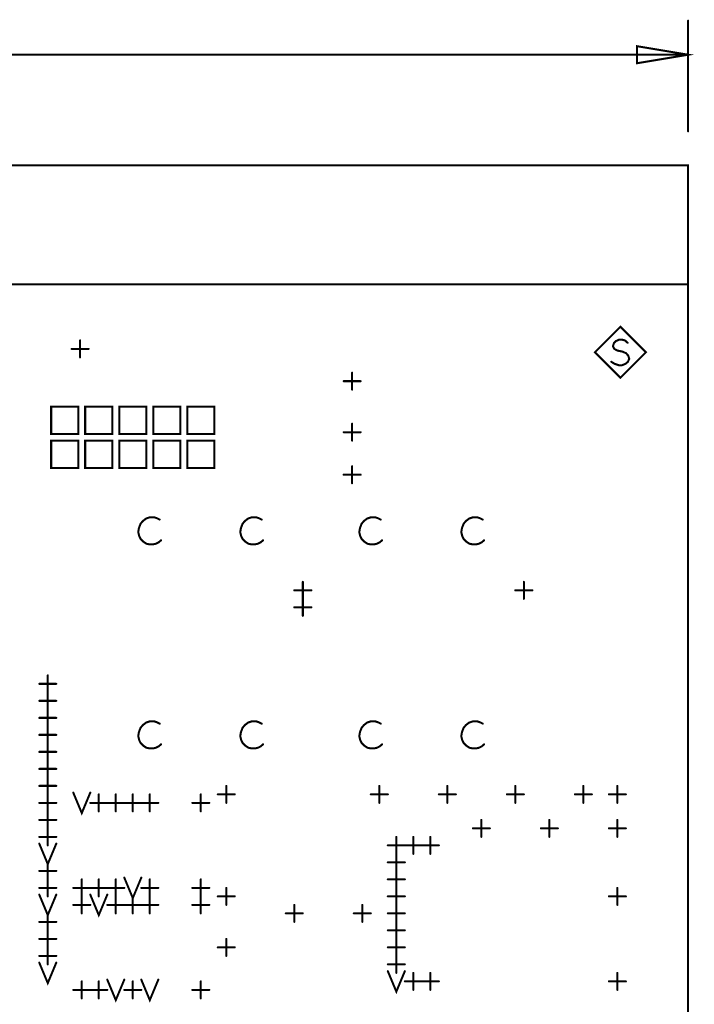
# Model space of a CAD drawing. Extents: x 28 to 61, y 24.9 to 46.
# Tile 46 of 86: x 43.5 to 45.5, y 32 to 34.9. Entities that reach past the tile are written whole.
import ezdxf

# ---------------------------------------------------------------- set-up
doc = ezdxf.new("R2010")
doc.units = 0
doc.layers.add('1', color=2, linetype='CONTINUOUS')

msp = doc.modelspace()

# ---------------------------------------------------------------- linework, layer by layer
at = {"layer": '1', "const_width": 0.003}
for points in [[(45.5145, 34.935, 1), (45.5115, 34.935, 1)], [(45.5145, 34.835, 1), (45.5115, 34.835, 1)], [(45.3645, 34.81, 1), (45.3615, 34.81, 1)], [(45.3645, 34.81, 1), (45.3615, 34.81, 1)], [(45.5145, 34.61, 1), (45.5115, 34.61, 1)], [(45.5145, 34.16, 1), (45.5115, 34.16, 1)], [(43.7265, 33.995, 1), (43.7235, 33.995, 1)], [(43.7015, 33.97, 1), (43.6985, 33.97, 1)], [(43.7515, 33.97, 1), (43.7485, 33.97, 1)], [(45.3365, 33.988, 1), (45.3335, 33.988, 1)], [(43.7265, 33.945, 1), (43.7235, 33.945, 1)], [(45.2885, 33.932, 1), (45.2855, 33.932, 1)], [(45.3905, 33.96, 1), (45.3875, 33.96, 1)], [(45.3905, 33.96, 1), (45.3875, 33.96, 1)], [(44.5015, 33.875, 1), (44.4985, 33.875, 1)], [(44.5265, 33.9, 1), (44.5235, 33.9, 1)], [(44.5515, 33.875, 1), (44.5485, 33.875, 1)], [(44.5265, 33.85, 1), (44.5235, 33.85, 1)], [(44.5265, 33.75, 1), (44.5235, 33.75, 1)], [(43.6415, 33.72, 1), (43.6385, 33.72, 1)], [(43.6415, 33.72, 1), (43.6385, 33.72, 1)], [(43.7415, 33.72, 1), (43.7385, 33.72, 1)], [(43.7415, 33.72, 1), (43.7385, 33.72, 1)], [(43.8415, 33.72, 1), (43.8385, 33.72, 1)], [(43.8415, 33.72, 1), (43.8385, 33.72, 1)], [(43.9415, 33.72, 1), (43.9385, 33.72, 1)], [(43.9415, 33.72, 1), (43.9385, 33.72, 1)], [(44.0415, 33.72, 1), (44.0385, 33.72, 1)], [(44.0415, 33.72, 1), (44.0385, 33.72, 1)], [(44.5015, 33.725, 1), (44.4985, 33.725, 1)], [(44.5265, 33.7, 1), (44.5235, 33.7, 1)], [(44.5515, 33.725, 1), (44.5485, 33.725, 1)], [(43.6415, 33.62, 1), (43.6385, 33.62, 1)], [(43.6415, 33.62, 1), (43.6385, 33.62, 1)], [(43.7415, 33.62, 1), (43.7385, 33.62, 1)], [(43.7415, 33.62, 1), (43.7385, 33.62, 1)], [(43.8415, 33.62, 1), (43.8385, 33.62, 1)], [(43.8415, 33.62, 1), (43.8385, 33.62, 1)], [(43.9415, 33.62, 1), (43.9385, 33.62, 1)], [(43.9415, 33.62, 1), (43.9385, 33.62, 1)], [(44.0415, 33.62, 1), (44.0385, 33.62, 1)], [(44.0415, 33.62, 1), (44.0385, 33.62, 1)], [(44.5265, 33.625, 1), (44.5235, 33.625, 1)], [(44.5015, 33.6, 1), (44.4985, 33.6, 1)], [(44.5515, 33.6, 1), (44.5485, 33.6, 1)], [(44.5265, 33.575, 1), (44.5235, 33.575, 1)], [(43.9605, 33.468, 1), (43.9575, 33.468, 1)], [(44.2605, 33.468, 1), (44.2575, 33.468, 1)], [(44.6105, 33.468, 1), (44.6075, 33.468, 1)], [(44.9105, 33.468, 1), (44.9075, 33.468, 1)], [(43.9645, 33.407, 1), (43.9615, 33.407, 1)], [(44.2645, 33.407, 1), (44.2615, 33.407, 1)], [(44.6145, 33.407, 1), (44.6115, 33.407, 1)], [(44.9145, 33.407, 1), (44.9115, 33.407, 1)], [(44.3815, 33.285, 1), (44.3785, 33.285, 1)], [(45.0315, 33.285, 1), (45.0285, 33.285, 1)], [(44.3565, 33.26, 1), (44.3535, 33.26, 1)], [(44.4065, 33.26, 1), (44.4035, 33.26, 1)], [(45.0065, 33.26, 1), (45.0035, 33.26, 1)], [(45.0565, 33.26, 1), (45.0535, 33.26, 1)], [(44.3565, 33.21, 1), (44.3535, 33.21, 1)], [(44.3815, 33.235, 1), (44.3785, 33.235, 1)], [(44.3815, 33.235, 1), (44.3785, 33.235, 1)], [(44.4065, 33.21, 1), (44.4035, 33.21, 1)], [(45.0315, 33.235, 1), (45.0285, 33.235, 1)], [(44.3815, 33.185, 1), (44.3785, 33.185, 1)], [(43.6315, 33.01, 1), (43.6285, 33.01, 1)], [(43.6065, 32.985, 1), (43.6035, 32.985, 1)], [(43.6565, 32.985, 1), (43.6535, 32.985, 1)], [(43.6315, 32.96, 1), (43.6285, 32.96, 1)], [(43.6315, 32.96, 1), (43.6285, 32.96, 1)], [(43.6065, 32.935, 1), (43.6035, 32.935, 1)], [(43.6565, 32.935, 1), (43.6535, 32.935, 1)], [(43.6315, 32.91, 1), (43.6285, 32.91, 1)], [(43.6315, 32.91, 1), (43.6285, 32.91, 1)], [(43.6065, 32.885, 1), (43.6035, 32.885, 1)], [(43.6315, 32.86, 1), (43.6285, 32.86, 1)], [(43.6315, 32.86, 1), (43.6285, 32.86, 1)], [(43.6565, 32.885, 1), (43.6535, 32.885, 1)], [(43.9605, 32.868, 1), (43.9575, 32.868, 1)], [(44.2605, 32.868, 1), (44.2575, 32.868, 1)], [(44.6105, 32.868, 1), (44.6075, 32.868, 1)], [(44.9105, 32.868, 1), (44.9075, 32.868, 1)], [(43.6065, 32.835, 1), (43.6035, 32.835, 1)], [(43.6565, 32.835, 1), (43.6535, 32.835, 1)], [(43.6315, 32.81, 1), (43.6285, 32.81, 1)], [(43.6315, 32.81, 1), (43.6285, 32.81, 1)], [(43.9645, 32.807, 1), (43.9615, 32.807, 1)], [(44.2645, 32.807, 1), (44.2615, 32.807, 1)], [(44.6145, 32.807, 1), (44.6115, 32.807, 1)], [(44.9145, 32.807, 1), (44.9115, 32.807, 1)], [(43.6065, 32.785, 1), (43.6035, 32.785, 1)], [(43.6565, 32.785, 1), (43.6535, 32.785, 1)], [(43.6315, 32.76, 1), (43.6285, 32.76, 1)], [(43.6315, 32.76, 1), (43.6285, 32.76, 1)], [(43.6065, 32.735, 1), (43.6035, 32.735, 1)], [(43.6565, 32.735, 1), (43.6535, 32.735, 1)], [(43.6315, 32.71, 1), (43.6285, 32.71, 1)], [(43.6315, 32.71, 1), (43.6285, 32.71, 1)], [(43.6065, 32.685, 1), (43.6035, 32.685, 1)], [(43.6315, 32.66, 1), (43.6285, 32.66, 1)], [(43.6315, 32.66, 1), (43.6285, 32.66, 1)], [(43.6565, 32.685, 1), (43.6535, 32.685, 1)], [(43.7065, 32.665, 1), (43.7035, 32.665, 1)], [(43.7565, 32.665, 1), (43.7535, 32.665, 1)], [(43.7815, 32.66, 1), (43.7785, 32.66, 1)], [(43.8315, 32.66, 1), (43.8285, 32.66, 1)], [(43.8815, 32.66, 1), (43.8785, 32.66, 1)], [(43.9315, 32.66, 1), (43.9285, 32.66, 1)], [(44.0815, 32.66, 1), (44.0785, 32.66, 1)], [(44.1315, 32.66, 1), (44.1285, 32.66, 1)], [(44.1565, 32.685, 1), (44.1535, 32.685, 1)], [(44.1815, 32.66, 1), (44.1785, 32.66, 1)], [(44.5815, 32.66, 1), (44.5785, 32.66, 1)], [(44.6065, 32.685, 1), (44.6035, 32.685, 1)], [(44.6315, 32.66, 1), (44.6285, 32.66, 1)], [(44.7815, 32.66, 1), (44.7785, 32.66, 1)], [(44.8065, 32.685, 1), (44.8035, 32.685, 1)], [(44.8315, 32.66, 1), (44.8285, 32.66, 1)], [(44.9815, 32.66, 1), (44.9785, 32.66, 1)], [(45.0065, 32.685, 1), (45.0035, 32.685, 1)], [(45.0315, 32.66, 1), (45.0285, 32.66, 1)], [(45.1815, 32.66, 1), (45.1785, 32.66, 1)], [(45.2065, 32.685, 1), (45.2035, 32.685, 1)], [(45.2315, 32.66, 1), (45.2285, 32.66, 1)], [(45.2815, 32.66, 1), (45.2785, 32.66, 1)], [(45.3065, 32.685, 1), (45.3035, 32.685, 1)], [(45.3315, 32.66, 1), (45.3285, 32.66, 1)], [(43.6065, 32.635, 1), (43.6035, 32.635, 1)], [(43.6565, 32.635, 1), (43.6535, 32.635, 1)], [(43.7565, 32.635, 1), (43.7535, 32.635, 1)], [(43.8065, 32.635, 1), (43.8035, 32.635, 1)], [(43.8065, 32.635, 1), (43.8035, 32.635, 1)], [(43.8565, 32.635, 1), (43.8535, 32.635, 1)], [(43.8565, 32.635, 1), (43.8535, 32.635, 1)], [(43.9065, 32.635, 1), (43.9035, 32.635, 1)], [(43.9065, 32.635, 1), (43.9035, 32.635, 1)], [(43.9565, 32.635, 1), (43.9535, 32.635, 1)], [(44.0565, 32.635, 1), (44.0535, 32.635, 1)], [(44.1065, 32.635, 1), (44.1035, 32.635, 1)], [(44.1565, 32.635, 1), (44.1535, 32.635, 1)], [(44.6065, 32.635, 1), (44.6035, 32.635, 1)], [(44.8065, 32.635, 1), (44.8035, 32.635, 1)], [(45.0065, 32.635, 1), (45.0035, 32.635, 1)], [(45.2065, 32.635, 1), (45.2035, 32.635, 1)], [(45.3065, 32.635, 1), (45.3035, 32.635, 1)], [(43.6315, 32.61, 1), (43.6285, 32.61, 1)], [(43.6315, 32.61, 1), (43.6285, 32.61, 1)], [(43.7815, 32.61, 1), (43.7785, 32.61, 1)], [(43.8315, 32.61, 1), (43.8285, 32.61, 1)], [(43.8815, 32.61, 1), (43.8785, 32.61, 1)], [(43.9315, 32.61, 1), (43.9285, 32.61, 1)], [(44.0815, 32.61, 1), (44.0785, 32.61, 1)], [(43.6065, 32.585, 1), (43.6035, 32.585, 1)], [(43.6565, 32.585, 1), (43.6535, 32.585, 1)], [(44.9065, 32.585, 1), (44.9035, 32.585, 1)], [(45.1065, 32.585, 1), (45.1035, 32.585, 1)], [(45.3065, 32.585, 1), (45.3035, 32.585, 1)], [(43.6315, 32.56, 1), (43.6285, 32.56, 1)], [(43.6315, 32.56, 1), (43.6285, 32.56, 1)], [(44.8815, 32.56, 1), (44.8785, 32.56, 1)], [(44.9315, 32.56, 1), (44.9285, 32.56, 1)], [(45.0815, 32.56, 1), (45.0785, 32.56, 1)], [(45.1315, 32.56, 1), (45.1285, 32.56, 1)], [(45.2815, 32.56, 1), (45.2785, 32.56, 1)], [(45.3315, 32.56, 1), (45.3285, 32.56, 1)], [(43.6065, 32.535, 1), (43.6035, 32.535, 1)], [(43.6065, 32.515, 1), (43.6035, 32.515, 1)], [(43.6565, 32.535, 1), (43.6535, 32.535, 1)], [(43.6565, 32.515, 1), (43.6535, 32.515, 1)], [(44.6565, 32.535, 1), (44.6535, 32.535, 1)], [(44.7065, 32.535, 1), (44.7035, 32.535, 1)], [(44.7565, 32.535, 1), (44.7535, 32.535, 1)], [(44.9065, 32.535, 1), (44.9035, 32.535, 1)], [(45.1065, 32.535, 1), (45.1035, 32.535, 1)], [(45.3065, 32.535, 1), (45.3035, 32.535, 1)], [(43.6315, 32.51, 1), (43.6285, 32.51, 1)], [(44.6315, 32.51, 1), (44.6285, 32.51, 1)], [(44.6565, 32.485, 1), (44.6535, 32.485, 1)], [(44.6565, 32.485, 1), (44.6535, 32.485, 1)], [(44.6815, 32.51, 1), (44.6785, 32.51, 1)], [(44.6815, 32.51, 1), (44.6785, 32.51, 1)], [(44.7065, 32.485, 1), (44.7035, 32.485, 1)], [(44.7315, 32.51, 1), (44.7285, 32.51, 1)], [(44.7315, 32.51, 1), (44.7285, 32.51, 1)], [(44.7565, 32.485, 1), (44.7535, 32.485, 1)], [(44.7815, 32.51, 1), (44.7785, 32.51, 1)], [(43.6315, 32.46, 1), (43.6285, 32.46, 1)], [(44.6315, 32.46, 1), (44.6285, 32.46, 1)], [(44.6815, 32.46, 1), (44.6785, 32.46, 1)], [(43.6065, 32.435, 1), (43.6035, 32.435, 1)], [(43.6565, 32.435, 1), (43.6535, 32.435, 1)], [(44.6565, 32.435, 1), (44.6535, 32.435, 1)], [(44.6565, 32.435, 1), (44.6535, 32.435, 1)], [(43.6315, 32.41, 1), (43.6285, 32.41, 1)], [(43.6315, 32.41, 1), (43.6285, 32.41, 1)], [(43.7315, 32.41, 1), (43.7285, 32.41, 1)], [(43.7815, 32.41, 1), (43.7785, 32.41, 1)], [(43.8315, 32.41, 1), (43.8285, 32.41, 1)], [(43.8565, 32.415, 1), (43.8535, 32.415, 1)], [(43.9065, 32.415, 1), (43.9035, 32.415, 1)], [(43.9315, 32.41, 1), (43.9285, 32.41, 1)], [(44.0815, 32.41, 1), (44.0785, 32.41, 1)], [(44.6315, 32.41, 1), (44.6285, 32.41, 1)], [(44.6815, 32.41, 1), (44.6785, 32.41, 1)], [(43.6065, 32.385, 1), (43.6035, 32.385, 1)], [(43.6565, 32.385, 1), (43.6535, 32.385, 1)], [(43.7065, 32.385, 1), (43.7035, 32.385, 1)], [(43.7565, 32.385, 1), (43.7535, 32.385, 1)], [(43.7565, 32.385, 1), (43.7535, 32.385, 1)], [(43.8065, 32.385, 1), (43.8035, 32.385, 1)], [(43.8065, 32.385, 1), (43.8035, 32.385, 1)], [(43.8565, 32.385, 1), (43.8535, 32.385, 1)], [(43.9065, 32.385, 1), (43.9035, 32.385, 1)], [(43.9565, 32.385, 1), (43.9535, 32.385, 1)], [(44.0565, 32.385, 1), (44.0535, 32.385, 1)], [(44.1065, 32.385, 1), (44.1035, 32.385, 1)], [(44.1565, 32.385, 1), (44.1535, 32.385, 1)], [(44.6565, 32.385, 1), (44.6535, 32.385, 1)], [(44.6565, 32.385, 1), (44.6535, 32.385, 1)], [(45.3065, 32.385, 1), (45.3035, 32.385, 1)], [(43.6065, 32.365, 1), (43.6035, 32.365, 1)], [(43.6315, 32.36, 1), (43.6285, 32.36, 1)], [(43.6565, 32.365, 1), (43.6535, 32.365, 1)], [(43.7315, 32.36, 1), (43.7285, 32.36, 1)], [(43.7315, 32.36, 1), (43.7285, 32.36, 1)], [(43.7565, 32.365, 1), (43.7535, 32.365, 1)], [(43.7815, 32.36, 1), (43.7785, 32.36, 1)], [(43.8065, 32.365, 1), (43.8035, 32.365, 1)], [(43.8315, 32.36, 1), (43.8285, 32.36, 1)], [(43.8315, 32.36, 1), (43.8285, 32.36, 1)], [(43.8815, 32.36, 1), (43.8785, 32.36, 1)], [(43.9315, 32.36, 1), (43.9285, 32.36, 1)], [(43.9315, 32.36, 1), (43.9285, 32.36, 1)], [(44.0815, 32.36, 1), (44.0785, 32.36, 1)], [(44.0815, 32.36, 1), (44.0785, 32.36, 1)], [(44.1315, 32.36, 1), (44.1285, 32.36, 1)], [(44.1815, 32.36, 1), (44.1785, 32.36, 1)], [(44.6315, 32.36, 1), (44.6285, 32.36, 1)], [(44.6815, 32.36, 1), (44.6785, 32.36, 1)], [(45.2815, 32.36, 1), (45.2785, 32.36, 1)], [(45.3315, 32.36, 1), (45.3285, 32.36, 1)], [(43.6315, 32.31, 1), (43.6285, 32.31, 1)], [(43.7065, 32.335, 1), (43.7035, 32.335, 1)], [(43.7315, 32.31, 1), (43.7285, 32.31, 1)], [(43.7565, 32.335, 1), (43.7535, 32.335, 1)], [(43.8065, 32.335, 1), (43.8035, 32.335, 1)], [(43.8315, 32.31, 1), (43.8285, 32.31, 1)], [(43.8565, 32.335, 1), (43.8535, 32.335, 1)], [(43.8565, 32.335, 1), (43.8535, 32.335, 1)], [(43.8815, 32.31, 1), (43.8785, 32.31, 1)], [(43.9065, 32.335, 1), (43.9035, 32.335, 1)], [(43.9065, 32.335, 1), (43.9035, 32.335, 1)], [(43.9315, 32.31, 1), (43.9285, 32.31, 1)], [(43.9565, 32.335, 1), (43.9535, 32.335, 1)], [(44.0565, 32.335, 1), (44.0535, 32.335, 1)], [(44.0815, 32.31, 1), (44.0785, 32.31, 1)], [(44.1065, 32.335, 1), (44.1035, 32.335, 1)], [(44.1565, 32.335, 1), (44.1535, 32.335, 1)], [(44.3315, 32.31, 1), (44.3285, 32.31, 1)], [(44.3565, 32.335, 1), (44.3535, 32.335, 1)], [(44.3815, 32.31, 1), (44.3785, 32.31, 1)], [(44.5315, 32.31, 1), (44.5285, 32.31, 1)], [(44.5565, 32.335, 1), (44.5535, 32.335, 1)], [(44.5815, 32.31, 1), (44.5785, 32.31, 1)], [(44.6315, 32.31, 1), (44.6285, 32.31, 1)], [(44.6565, 32.335, 1), (44.6535, 32.335, 1)], [(44.6565, 32.335, 1), (44.6535, 32.335, 1)], [(44.6815, 32.31, 1), (44.6785, 32.31, 1)], [(45.3065, 32.335, 1), (45.3035, 32.335, 1)], [(43.6065, 32.285, 1), (43.6035, 32.285, 1)], [(43.6565, 32.285, 1), (43.6535, 32.285, 1)], [(44.3565, 32.285, 1), (44.3535, 32.285, 1)], [(44.5565, 32.285, 1), (44.5535, 32.285, 1)], [(44.6565, 32.285, 1), (44.6535, 32.285, 1)], [(44.6565, 32.285, 1), (44.6535, 32.285, 1)], [(43.6315, 32.26, 1), (43.6285, 32.26, 1)], [(43.6315, 32.26, 1), (43.6285, 32.26, 1)], [(44.6315, 32.26, 1), (44.6285, 32.26, 1)], [(44.6815, 32.26, 1), (44.6785, 32.26, 1)], [(43.6065, 32.235, 1), (43.6035, 32.235, 1)], [(43.6565, 32.235, 1), (43.6535, 32.235, 1)], [(44.1565, 32.235, 1), (44.1535, 32.235, 1)], [(44.6565, 32.235, 1), (44.6535, 32.235, 1)], [(44.6565, 32.235, 1), (44.6535, 32.235, 1)], [(43.6315, 32.21, 1), (43.6285, 32.21, 1)], [(43.6315, 32.21, 1), (43.6285, 32.21, 1)], [(44.1315, 32.21, 1), (44.1285, 32.21, 1)], [(44.1815, 32.21, 1), (44.1785, 32.21, 1)], [(44.6315, 32.21, 1), (44.6285, 32.21, 1)], [(44.6815, 32.21, 1), (44.6785, 32.21, 1)], [(43.6065, 32.185, 1), (43.6035, 32.185, 1)], [(43.6065, 32.165, 1), (43.6035, 32.165, 1)], [(43.6565, 32.185, 1), (43.6535, 32.185, 1)], [(43.6565, 32.165, 1), (43.6535, 32.165, 1)], [(44.1565, 32.185, 1), (44.1535, 32.185, 1)], [(44.6565, 32.185, 1), (44.6535, 32.185, 1)], [(44.6565, 32.185, 1), (44.6535, 32.185, 1)], [(43.6315, 32.16, 1), (43.6285, 32.16, 1)], [(44.6315, 32.16, 1), (44.6285, 32.16, 1)], [(44.6315, 32.14, 1), (44.6285, 32.14, 1)], [(44.6815, 32.16, 1), (44.6785, 32.16, 1)], [(44.6815, 32.14, 1), (44.6785, 32.14, 1)], [(43.7315, 32.11, 1), (43.7285, 32.11, 1)], [(43.7815, 32.11, 1), (43.7785, 32.11, 1)], [(43.8065, 32.115, 1), (43.8035, 32.115, 1)], [(43.8565, 32.115, 1), (43.8535, 32.115, 1)], [(43.8815, 32.11, 1), (43.8785, 32.11, 1)], [(43.9065, 32.115, 1), (43.9035, 32.115, 1)], [(43.9565, 32.115, 1), (43.9535, 32.115, 1)], [(44.0815, 32.11, 1), (44.0785, 32.11, 1)], [(44.6565, 32.135, 1), (44.6535, 32.135, 1)], [(44.6815, 32.11, 1), (44.6785, 32.11, 1)], [(44.7065, 32.135, 1), (44.7035, 32.135, 1)], [(44.7315, 32.11, 1), (44.7285, 32.11, 1)], [(44.7315, 32.11, 1), (44.7285, 32.11, 1)], [(44.7565, 32.135, 1), (44.7535, 32.135, 1)], [(44.7815, 32.11, 1), (44.7785, 32.11, 1)], [(45.2815, 32.11, 1), (45.2785, 32.11, 1)], [(45.3065, 32.135, 1), (45.3035, 32.135, 1)], [(45.3315, 32.11, 1), (45.3285, 32.11, 1)], [(43.7065, 32.085, 1), (43.7035, 32.085, 1)], [(43.7565, 32.085, 1), (43.7535, 32.085, 1)], [(43.7565, 32.085, 1), (43.7535, 32.085, 1)], [(43.8065, 32.085, 1), (43.8035, 32.085, 1)], [(43.8565, 32.085, 1), (43.8535, 32.085, 1)], [(43.9065, 32.085, 1), (43.9035, 32.085, 1)], [(44.0565, 32.085, 1), (44.0535, 32.085, 1)], [(44.1065, 32.085, 1), (44.1035, 32.085, 1)], [(44.7065, 32.085, 1), (44.7035, 32.085, 1)], [(44.7565, 32.085, 1), (44.7535, 32.085, 1)], [(45.3065, 32.085, 1), (45.3035, 32.085, 1)], [(43.7315, 32.06, 1), (43.7285, 32.06, 1)], [(43.7815, 32.06, 1), (43.7785, 32.06, 1)], [(43.8815, 32.06, 1), (43.8785, 32.06, 1)], [(44.0815, 32.06, 1), (44.0785, 32.06, 1)]]:
    msp.add_lwpolyline(points, format="xyb", close=True, dxfattribs=at)
at = {"layer": '1', "const_width": 0.006}
for points in [[(45.513, 34.61), (45.513, 34.935)], [(45.363, 34.81), (45.513, 34.835), (45.363, 34.86), (45.363, 34.81)], [(45.513, 34.835), (40.05, 34.835)], [(33.23, 29.96), (33.821, 29.96), (33.821, 30.285), (34.835, 30.285), (34.835, 29.96), (35.406, 29.96), (35.406, 30.285), (35.478, 30.285), (35.478, 29.96), (37.306, 29.96), (37.306, 30.285), (37.379, 30.285), (37.379, 29.96), (37.951, 29.96), (37.951, 30.285), (38.035, 30.285), (39.645, 30.285), (39.651, 30.285), (39.751, 30.285), (45.513, 30.285), (45.513, 34.51), (33.23, 34.51), (33.23, 29.96)], [(45.513, 34.16), (33.23, 34.16), (32.43, 34.16)], [(45.389, 33.96), (45.314, 34.035), (45.239, 33.96), (45.314, 33.885), (45.389, 33.96)], [(43.725, 33.945), (43.725, 33.995)], [(45.287, 33.932), (45.297, 33.926), (45.309, 33.922), (45.319, 33.922), (45.329, 33.926), (45.336, 33.932), (45.34, 33.941), (45.337, 33.95), (45.331, 33.957), (45.32, 33.962), (45.305, 33.965), (45.296, 33.97), (45.292, 33.978), (45.295, 33.987), (45.301, 33.993), (45.31, 33.997), (45.319, 33.997), (45.327, 33.995), (45.335, 33.988)], [(43.7, 33.97), (43.75, 33.97)], [(44.5, 33.875), (44.55, 33.875)], [(44.525, 33.85), (44.525, 33.9)], [(43.64, 33.72), (43.72, 33.72), (43.72, 33.8), (43.64, 33.8), (43.64, 33.72)], [(43.74, 33.72), (43.82, 33.72), (43.82, 33.8), (43.74, 33.8), (43.74, 33.72)], [(43.84, 33.72), (43.92, 33.72), (43.92, 33.8), (43.84, 33.8), (43.84, 33.72)], [(43.94, 33.72), (44.02, 33.72), (44.02, 33.8), (43.94, 33.8), (43.94, 33.72)], [(44.04, 33.72), (44.12, 33.72), (44.12, 33.8), (44.04, 33.8), (44.04, 33.72)], [(44.525, 33.7), (44.525, 33.75)], [(43.64, 33.62), (43.72, 33.62), (43.72, 33.7), (43.64, 33.7), (43.64, 33.62)], [(43.74, 33.62), (43.82, 33.62), (43.82, 33.7), (43.74, 33.7), (43.74, 33.62)], [(43.84, 33.62), (43.92, 33.62), (43.92, 33.7), (43.84, 33.7), (43.84, 33.62)], [(43.94, 33.62), (44.02, 33.62), (44.02, 33.7), (43.94, 33.7), (43.94, 33.62)], [(44.04, 33.62), (44.12, 33.62), (44.12, 33.7), (44.04, 33.7), (44.04, 33.62)], [(44.5, 33.725), (44.55, 33.725)], [(44.525, 33.575), (44.525, 33.625)], [(44.5, 33.6), (44.55, 33.6)], [(43.959, 33.468), (43.951, 33.472), (43.942, 33.475), (43.931, 33.475), (43.919, 33.471), (43.91, 33.464), (43.903, 33.456), (43.898, 33.443), (43.896, 33.431), (43.899, 33.419), (43.903, 33.411), (43.911, 33.403), (43.92, 33.397), (43.93, 33.395), (43.939, 33.395), (43.948, 33.397), (43.956, 33.401), (43.963, 33.407)], [(44.259, 33.468), (44.251, 33.472), (44.242, 33.475), (44.231, 33.475), (44.219, 33.471), (44.21, 33.464), (44.203, 33.456), (44.198, 33.443), (44.196, 33.431), (44.199, 33.419), (44.203, 33.411), (44.211, 33.403), (44.22, 33.397), (44.23, 33.395), (44.239, 33.395), (44.248, 33.397), (44.256, 33.401), (44.263, 33.407)], [(44.609, 33.468), (44.601, 33.472), (44.592, 33.475), (44.581, 33.475), (44.569, 33.471), (44.56, 33.464), (44.553, 33.456), (44.548, 33.443), (44.546, 33.431), (44.549, 33.419), (44.553, 33.411), (44.561, 33.403), (44.57, 33.397), (44.58, 33.395), (44.589, 33.395), (44.598, 33.397), (44.606, 33.401), (44.613, 33.407)], [(44.909, 33.468), (44.901, 33.472), (44.892, 33.475), (44.881, 33.475), (44.869, 33.471), (44.86, 33.464), (44.853, 33.456), (44.848, 33.443), (44.846, 33.431), (44.849, 33.419), (44.853, 33.411), (44.861, 33.403), (44.87, 33.397), (44.88, 33.395), (44.889, 33.395), (44.898, 33.397), (44.906, 33.401), (44.913, 33.407)], [(44.38, 33.235), (44.38, 33.285)], [(45.03, 33.235), (45.03, 33.285)], [(44.355, 33.26), (44.405, 33.26)], [(45.005, 33.26), (45.055, 33.26)], [(44.355, 33.21), (44.405, 33.21)], [(44.38, 33.185), (44.38, 33.235)], [(43.63, 32.96), (43.63, 33.01)], [(43.605, 32.985), (43.655, 32.985)], [(43.63, 32.91), (43.63, 32.96)], [(43.605, 32.935), (43.655, 32.935)], [(43.63, 32.86), (43.63, 32.91)], [(43.605, 32.885), (43.655, 32.885)], [(43.63, 32.81), (43.63, 32.86)], [(43.959, 32.868), (43.951, 32.872), (43.942, 32.875), (43.931, 32.875), (43.919, 32.871), (43.91, 32.864), (43.903, 32.856), (43.898, 32.843), (43.896, 32.831), (43.899, 32.819), (43.903, 32.811), (43.911, 32.803), (43.92, 32.797), (43.93, 32.795), (43.939, 32.795), (43.948, 32.797), (43.956, 32.801), (43.963, 32.807)], [(44.259, 32.868), (44.251, 32.872), (44.242, 32.875), (44.231, 32.875), (44.219, 32.871), (44.21, 32.864), (44.203, 32.856), (44.198, 32.843), (44.196, 32.831), (44.199, 32.819), (44.203, 32.811), (44.211, 32.803), (44.22, 32.797), (44.23, 32.795), (44.239, 32.795), (44.248, 32.797), (44.256, 32.801), (44.263, 32.807)], [(44.609, 32.868), (44.601, 32.872), (44.592, 32.875), (44.581, 32.875), (44.569, 32.871), (44.56, 32.864), (44.553, 32.856), (44.548, 32.843), (44.546, 32.831), (44.549, 32.819), (44.553, 32.811), (44.561, 32.803), (44.57, 32.797), (44.58, 32.795), (44.589, 32.795), (44.598, 32.797), (44.606, 32.801), (44.613, 32.807)], [(44.909, 32.868), (44.901, 32.872), (44.892, 32.875), (44.881, 32.875), (44.869, 32.871), (44.86, 32.864), (44.853, 32.856), (44.848, 32.843), (44.846, 32.831), (44.849, 32.819), (44.853, 32.811), (44.861, 32.803), (44.87, 32.797), (44.88, 32.795), (44.889, 32.795), (44.898, 32.797), (44.906, 32.801), (44.913, 32.807)], [(43.605, 32.835), (43.655, 32.835)], [(43.63, 32.76), (43.63, 32.81)], [(43.605, 32.785), (43.655, 32.785)], [(43.63, 32.71), (43.63, 32.76)], [(43.605, 32.735), (43.655, 32.735)], [(43.63, 32.66), (43.63, 32.71)], [(43.605, 32.685), (43.655, 32.685)], [(43.63, 32.61), (43.63, 32.66)], [(43.705, 32.665), (43.73, 32.605), (43.755, 32.665)], [(43.78, 32.61), (43.78, 32.66)], [(43.83, 32.61), (43.83, 32.66)], [(43.88, 32.61), (43.88, 32.66)], [(43.93, 32.61), (43.93, 32.66)], [(44.08, 32.61), (44.08, 32.66)], [(44.13, 32.66), (44.18, 32.66)], [(44.155, 32.635), (44.155, 32.685)], [(44.58, 32.66), (44.63, 32.66)], [(44.605, 32.635), (44.605, 32.685)], [(44.78, 32.66), (44.83, 32.66)], [(44.805, 32.635), (44.805, 32.685)], [(44.98, 32.66), (45.03, 32.66)], [(45.005, 32.635), (45.005, 32.685)], [(45.18, 32.66), (45.23, 32.66)], [(45.205, 32.635), (45.205, 32.685)], [(45.28, 32.66), (45.33, 32.66)], [(45.305, 32.635), (45.305, 32.685)], [(43.605, 32.635), (43.655, 32.635)], [(43.755, 32.635), (43.805, 32.635)], [(43.805, 32.635), (43.855, 32.635)], [(43.855, 32.635), (43.905, 32.635)], [(43.905, 32.635), (43.955, 32.635)], [(44.055, 32.635), (44.105, 32.635)], [(43.63, 32.56), (43.63, 32.61)], [(43.605, 32.585), (43.655, 32.585)], [(44.905, 32.535), (44.905, 32.585)], [(45.105, 32.535), (45.105, 32.585)], [(45.305, 32.535), (45.305, 32.585)], [(43.63, 32.51), (43.63, 32.56)], [(44.88, 32.56), (44.93, 32.56)], [(45.08, 32.56), (45.13, 32.56)], [(45.28, 32.56), (45.33, 32.56)], [(43.605, 32.535), (43.655, 32.535)], [(43.605, 32.515), (43.63, 32.455), (43.655, 32.515)], [(44.655, 32.485), (44.655, 32.535)], [(44.705, 32.485), (44.705, 32.535)], [(44.755, 32.485), (44.755, 32.535)], [(44.63, 32.51), (44.68, 32.51)], [(44.655, 32.435), (44.655, 32.485)], [(44.68, 32.51), (44.73, 32.51)], [(44.73, 32.51), (44.78, 32.51)], [(43.63, 32.41), (43.63, 32.46)], [(44.63, 32.46), (44.68, 32.46)], [(43.605, 32.435), (43.655, 32.435)], [(44.655, 32.385), (44.655, 32.435)], [(43.63, 32.36), (43.63, 32.41)], [(43.73, 32.36), (43.73, 32.41)], [(43.78, 32.36), (43.78, 32.41)], [(43.83, 32.36), (43.83, 32.41)], [(43.855, 32.415), (43.88, 32.355), (43.905, 32.415)], [(43.93, 32.36), (43.93, 32.41)], [(44.08, 32.36), (44.08, 32.41)], [(44.63, 32.41), (44.68, 32.41)], [(43.605, 32.385), (43.655, 32.385)], [(43.705, 32.385), (43.755, 32.385)], [(43.755, 32.385), (43.805, 32.385)], [(43.805, 32.385), (43.855, 32.385)], [(43.905, 32.385), (43.955, 32.385)], [(44.055, 32.385), (44.105, 32.385)], [(44.155, 32.335), (44.155, 32.385)], [(44.655, 32.335), (44.655, 32.385)], [(45.305, 32.335), (45.305, 32.385)], [(43.605, 32.365), (43.63, 32.305), (43.655, 32.365)], [(43.73, 32.31), (43.73, 32.36)], [(43.755, 32.365), (43.78, 32.305), (43.805, 32.365)], [(43.83, 32.31), (43.83, 32.36)], [(43.88, 32.31), (43.88, 32.36)], [(43.93, 32.31), (43.93, 32.36)], [(44.08, 32.31), (44.08, 32.36)], [(44.13, 32.36), (44.18, 32.36)], [(44.63, 32.36), (44.68, 32.36)], [(45.28, 32.36), (45.33, 32.36)], [(43.63, 32.26), (43.63, 32.31)], [(43.705, 32.335), (43.755, 32.335)], [(43.805, 32.335), (43.855, 32.335)], [(43.855, 32.335), (43.905, 32.335)], [(43.905, 32.335), (43.955, 32.335)], [(44.055, 32.335), (44.105, 32.335)], [(44.33, 32.31), (44.38, 32.31)], [(44.355, 32.285), (44.355, 32.335)], [(44.53, 32.31), (44.58, 32.31)], [(44.555, 32.285), (44.555, 32.335)], [(44.63, 32.31), (44.68, 32.31)], [(44.655, 32.285), (44.655, 32.335)], [(43.605, 32.285), (43.655, 32.285)], [(44.655, 32.235), (44.655, 32.285)], [(43.63, 32.21), (43.63, 32.26)], [(44.63, 32.26), (44.68, 32.26)], [(43.605, 32.235), (43.655, 32.235)], [(44.155, 32.185), (44.155, 32.235)], [(44.655, 32.185), (44.655, 32.235)], [(43.63, 32.16), (43.63, 32.21)], [(44.13, 32.21), (44.18, 32.21)], [(44.63, 32.21), (44.68, 32.21)], [(43.605, 32.185), (43.655, 32.185)], [(43.605, 32.165), (43.63, 32.105), (43.655, 32.165)], [(44.655, 32.135), (44.655, 32.185)], [(44.63, 32.16), (44.68, 32.16)], [(44.63, 32.14), (44.655, 32.08), (44.68, 32.14)], [(43.73, 32.06), (43.73, 32.11)], [(43.78, 32.06), (43.78, 32.11)], [(43.805, 32.115), (43.83, 32.055), (43.855, 32.115)], [(43.88, 32.06), (43.88, 32.11)], [(43.905, 32.115), (43.93, 32.055), (43.955, 32.115)], [(44.08, 32.06), (44.08, 32.11)], [(44.68, 32.11), (44.73, 32.11)], [(44.705, 32.085), (44.705, 32.135)], [(44.73, 32.11), (44.78, 32.11)], [(44.755, 32.085), (44.755, 32.135)], [(45.28, 32.11), (45.33, 32.11)], [(45.305, 32.085), (45.305, 32.135)], [(43.705, 32.085), (43.755, 32.085)], [(43.755, 32.085), (43.805, 32.085)], [(43.855, 32.085), (43.905, 32.085)], [(44.055, 32.085), (44.105, 32.085)]]:
    msp.add_lwpolyline(points, dxfattribs=at)

doc.saveas('drawing.dxf')
